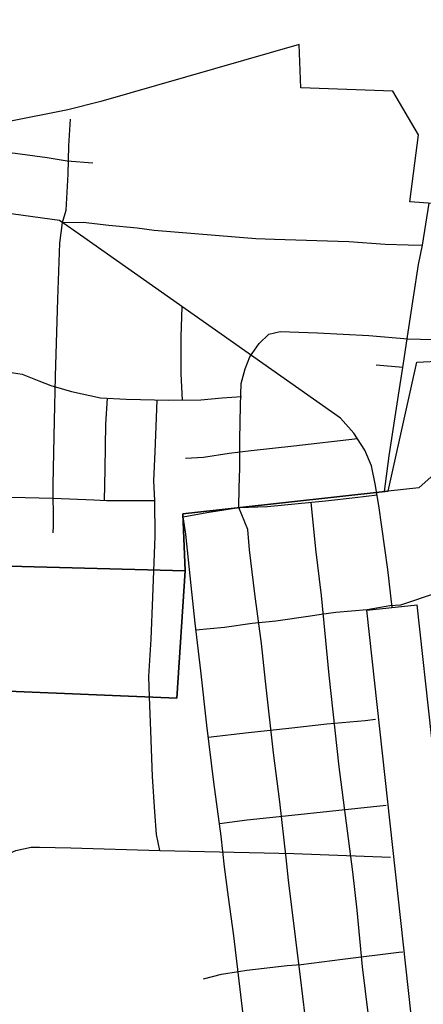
# Model space of a CAD drawing. Header units: feet. Extents: x -1605449 to -1594075, y -1717250 to -1708479.
# Tile 44 of 97: x -1598795 to -1598596, y -1713479 to -1712994. Entities that reach past the tile are written whole.
import ezdxf

# ---------------------------------------------------------------- set-up
doc = ezdxf.new("R2010")
doc.units = ezdxf.units.FT
doc.header["$MEASUREMENT"] = 0
for name, color, linetype in [('INCORPORATED', 4, 'Continuous'), ('STATE_FEDERAL-RT', 2, 'Continuous'), ('STREET-URBAN', 15, 'Continuous')]:
    doc.layers.add(name, color=color, linetype=linetype)

msp = doc.modelspace()

# ---------------------------------------------------------------- linework, layer by layer
at = {"layer": 'INCORPORATED', "flags": 128}
for points in [[(-1598577.43, -1713085.28), (-1598602.44, -1713083.56), (-1598602.44, -1713083.56), (-1598598.14, -1713050.47), (-1598598.14, -1713050.47), (-1598610.87, -1713028.95), (-1598610.87, -1713028.95), (-1598656.29, -1713027.23), (-1598656.29, -1713027.23), (-1598657.04, -1713005.86), (-1598754.96, -1713034.04), (-1598754.96, -1713034.04), (-1598771.38, -1713038.07), (-1598800.24, -1713043.92), (-1598827.11, -1713048.57), (-1598847.35, -1713052.65), (-1598862.61, -1713055.67), (-1598880.71, -1713057.22), (-1598864.99, -1713037.19), (-1598866.13, -1712915.51)], [(-1598843.91, -1713262.13), (-1598713.34, -1713265.61), (-1598713.34, -1713265.61), (-1598714.5, -1713237.41), (-1598613.1, -1713226.2), (-1598613.1, -1713226.2), (-1598599.06, -1713162.55), (-1598589.15, -1713162.08)], [(-1598543.09, -1713175.72), (-1598598.04, -1713224.54), (-1598598.04, -1713224.54), (-1598613.1, -1713226.2), (-1598613.1, -1713226.2), (-1598714.5, -1713237.41), (-1598713.34, -1713265.61), (-1598713.34, -1713265.61), (-1598717.5, -1713328.33), (-1598844.59, -1713323.19)]]:
    msp.add_lwpolyline(points, dxfattribs=at)
msp.add_lwpolyline([(-1598844.59, -1713323.19), (-1598717.5, -1713328.33), (-1598713.34, -1713265.61), (-1598713.34, -1713265.61), (-1598843.91, -1713262.13), (-1598844.59, -1713323.19)], close=True, dxfattribs=at)
at = {"layer": 'STATE_FEDERAL-RT', "flags": 128}
for points in [[(-1598767.9, -1713097.95), (-1598775.45, -1713092.64), (-1598892.65, -1713076.64)], [(-1598618.13, -1713231.54), (-1598619.4, -1713223.49), (-1598621.46, -1713213.82), (-1598624.67, -1713206), (-1598630.05, -1713197.69), (-1598636.75, -1713190.22), (-1598767.9, -1713097.95)], [(-1598611.26, -1713283.64), (-1598613.32, -1713264.84), (-1598617.84, -1713233.32), (-1598618.13, -1713231.54)], [(-1598623.68, -1713285), (-1598598.83, -1713282.28)], [(-1598588.09, -1713603.58), (-1598588.5, -1713597.37), (-1598595.39, -1713543.07), (-1598623.68, -1713285)], [(-1598563.14, -1713601.95), (-1598563.6, -1713594.98), (-1598570.56, -1713540.14), (-1598598.83, -1713282.28)]]:
    msp.add_lwpolyline(points, dxfattribs=at)
at = {"layer": 'STREET-URBAN'}
for points in [[(-1598778.52, -1713246.83), (-1598778.4, -1713243.32), (-1598778.55, -1713222.95), (-1598777.86, -1713191.54), (-1598777.37, -1713169.49), (-1598776.28, -1713131.57), (-1598775.21, -1713103.83), (-1598774.02, -1713093.64), (-1598772.12, -1713087.58), (-1598771.23, -1713069.86), (-1598770.78, -1713055.83), (-1598769.98, -1713042.79)], [(-1598828.79, -1713056.89), (-1598820.62, -1713056.93), (-1598797.4, -1713059.58), (-1598781.53, -1713061.67), (-1598771.66, -1713063.36), (-1598758.91, -1713064.3)], [(-1598614.94, -1713226.41), (-1598612.67, -1713208.86), (-1598608.43, -1713181.07), (-1598605.54, -1713163.16), (-1598603.27, -1713147.76), (-1598600.7, -1713130.52), (-1598598.28, -1713114.45), (-1598596.25, -1713104.91), (-1598592.9, -1713084.21)], [(-1598774.02, -1713093.64), (-1598763.81, -1713093.49), (-1598751.11, -1713094.97), (-1598737.09, -1713096.42), (-1598728.74, -1713097.46), (-1598678.49, -1713101.68), (-1598669.32, -1713101.87), (-1598632.62, -1713103.14), (-1598614.6, -1713104.36), (-1598603.25, -1713104.69), (-1598596.25, -1713104.91)], [(-1598714.66, -1713181.3), (-1598715.35, -1713168.37), (-1598715.3, -1713150.16), (-1598714.94, -1713135.21)], [(-1598686.86, -1713234.35), (-1598686.81, -1713224.54), (-1598686.46, -1713214.85), (-1598686.34, -1713200.82), (-1598686.1, -1713183.95), (-1598685.76, -1713173.08), (-1598683.71, -1713165.87), (-1598681.46, -1713159.99), (-1598676.89, -1713153.41), (-1598672.13, -1713148.83), (-1598666.48, -1713147.4), (-1598648.12, -1713148.12), (-1598622.76, -1713149.4), (-1598603.39, -1713151.1), (-1598584.93, -1713151.56)], [(-1599083.68, -1713158.64), (-1599073.07, -1713158.43), (-1599046.05, -1713159.18), (-1599017.03, -1713159.56), (-1598982.34, -1713160.52), (-1598952.15, -1713161.55), (-1598923.3, -1713162.27), (-1598907.29, -1713162.36), (-1598888.76, -1713163.9), (-1598866.24, -1713164.72), (-1598844.22, -1713165.88), (-1598834.21, -1713166.39), (-1598809.51, -1713167.68), (-1598798.17, -1713167.84), (-1598793.83, -1713168.6), (-1598785.61, -1713171.81), (-1598779.74, -1713174.06), (-1598769.52, -1713177.07), (-1598755.14, -1713180.19), (-1598742.46, -1713180.83), (-1598721.44, -1713181.33), (-1598705.6, -1713181.25), (-1598695.12, -1713180.26), (-1598685.62, -1713179.61)], [(-1598619.03, -1713163.87), (-1598605.86, -1713165.14)], [(-1598753.2, -1713230.84), (-1598752.82, -1713215.37), (-1598752.49, -1713193.16), (-1598751.82, -1713180.36)], [(-1598730.99, -1713327.76), (-1598731.33, -1713317.76), (-1598730.19, -1713299.26), (-1598729.37, -1713278.47), (-1598728.25, -1713248.4), (-1598728.33, -1713230.84), (-1598728.88, -1713221.18), (-1598728.27, -1713206.81), (-1598727.53, -1713190.1), (-1598727.16, -1713181.2)], [(-1599069.39, -1713185.24), (-1599063.31, -1713194.62), (-1599053.16, -1713204.15), (-1599048.57, -1713208.59), (-1599038.97, -1713215.96), (-1599035.58, -1713218.96), (-1599032.3, -1713221.89), (-1599030.84, -1713222.34), (-1599010.34, -1713223.53), (-1598992.16, -1713223.92), (-1598982.14, -1713224.26), (-1598964.41, -1713222.33), (-1598948.42, -1713224.38), (-1598932.52, -1713224.71), (-1598904.7, -1713224.35), (-1598890.55, -1713225.41), (-1598873.79, -1713226.47), (-1598848.7, -1713227.33), (-1598820.12, -1713228.66), (-1598778.62, -1713229.64), (-1598758.49, -1713230.6), (-1598752.23, -1713230.89), (-1598728.33, -1713230.84)], [(-1598713.21, -1713209.92), (-1598704.38, -1713209.45), (-1598691.74, -1713207.58), (-1598680.75, -1713206.24), (-1598659.78, -1713203.91), (-1598628.39, -1713200.26)], [(-1598714.44, -1713238.89), (-1598702.74, -1713236.8), (-1598686.86, -1713234.35), (-1598672.82, -1713233.84), (-1598644.18, -1713231.06), (-1598629.53, -1713229.33), (-1598618.68, -1713228.08)], [(-1598611.37, -1713593.42), (-1598614.26, -1713571.45), (-1598616.13, -1713556.81), (-1598617.96, -1713543.5), (-1598618.35, -1713522.32), (-1598625.84, -1713460.95), (-1598628.54, -1713433.03), (-1598630.68, -1713414.02), (-1598637.45, -1713362.23), (-1598642.35, -1713317.01), (-1598646.17, -1713277.79), (-1598648.89, -1713254.91), (-1598651.16, -1713231.74)], [(-1598652.48, -1713497.91), (-1598654.18, -1713485.08), (-1598656.53, -1713466.02), (-1598658.88, -1713446.13), (-1598662.33, -1713418.22), (-1598663.58, -1713407.19), (-1598666.7, -1713379.44), (-1598669.85, -1713355.37), (-1598673.74, -1713319.94), (-1598675.76, -1713301.39), (-1598679.07, -1713276.98), (-1598681.57, -1713255.26), (-1598682.49, -1713245.23), (-1598686.86, -1713234.35)], [(-1598681.65, -1713500.73), (-1598683.29, -1713496.88), (-1598685.95, -1713474.65), (-1598689.39, -1713445.56), (-1598692.08, -1713426.5), (-1598693.97, -1713411.63), (-1598695.68, -1713396.42), (-1598699.31, -1713369.84), (-1598702.76, -1713341.76), (-1598705.72, -1713314.85), (-1598708.53, -1713291.45), (-1598710.39, -1713272.73), (-1598713.03, -1713247.5), (-1598714.44, -1713238.89)], [(-1598708.14, -1713294.7), (-1598694.04, -1713293.4), (-1598680.35, -1713291.34), (-1598668.67, -1713290.26), (-1598651.47, -1713287.72), (-1598646.3, -1713286.92), (-1598638.95, -1713285.98), (-1598623.6, -1713284.59), (-1598612.41, -1713282.68), (-1598606.91, -1713282.39), (-1598588.85, -1713276.18), (-1598564.76, -1713267.18), (-1598557.07, -1713264.4), (-1598554.24, -1713264.43)], [(-1598725.88, -1713403.45), (-1598727.48, -1713395.66), (-1598728.39, -1713384.48), (-1598729.48, -1713366.96), (-1598730.27, -1713344.44), (-1598730.99, -1713327.76)], [(-1598702.03, -1713347.68), (-1598682.11, -1713345.26), (-1598662.25, -1713343.24), (-1598643.39, -1713341.05), (-1598624.53, -1713339.36), (-1598619.4, -1713338.75)], [(-1598696.52, -1713390.27), (-1598682.78, -1713388.34), (-1598660.75, -1713386.17), (-1598642.22, -1713384.14), (-1598614.22, -1713381.15)], [(-1598937.6, -1713478.02), (-1598923.09, -1713471.23), (-1598905.21, -1713460.77), (-1598894.62, -1713455.72), (-1598877.82, -1713446.74), (-1598871.35, -1713442.53), (-1598807.62, -1713408.1), (-1598797.01, -1713403.48), (-1598789.46, -1713401.83), (-1598785.23, -1713401.95), (-1598769.83, -1713402.15), (-1598725.88, -1713403.45), (-1598659.8, -1713405.04), (-1598612.04, -1713406.87)], [(-1598704.4, -1713466.82), (-1598695.38, -1713464.55), (-1598687.03, -1713463.28), (-1598683.02, -1713462.48), (-1598662.99, -1713460.29), (-1598656.15, -1713459.68), (-1598635.79, -1713457.17), (-1598607.91, -1713453.71), (-1598605.95, -1713453.49)]]:
    msp.add_lwpolyline(points, dxfattribs=at)

doc.saveas('drawing.dxf')
